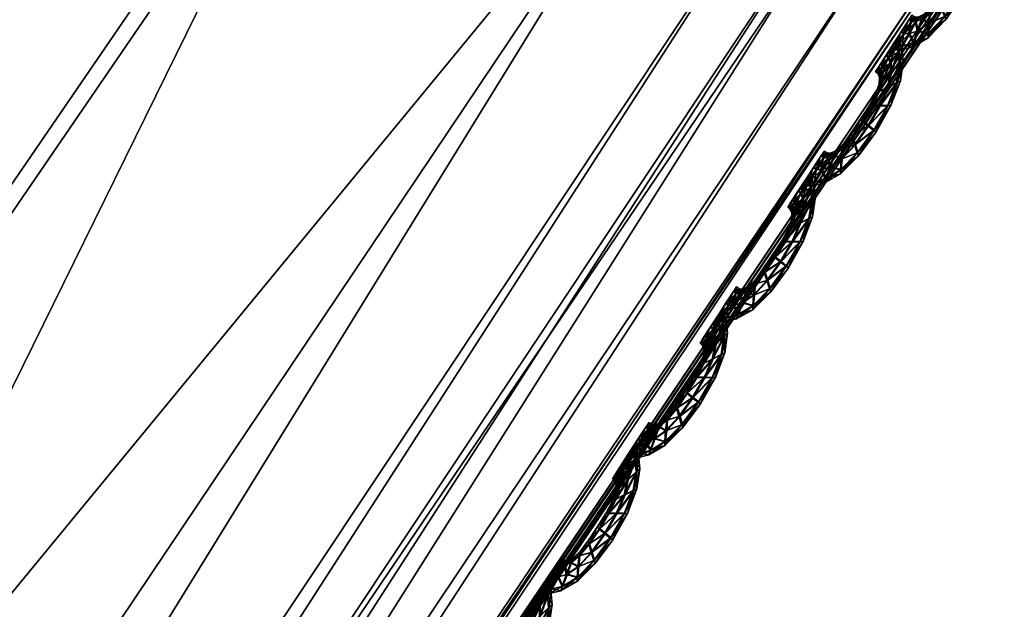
# Model space of a CAD drawing. Extents: x -7.4 to 7.4, y -11.5 to 9.8.
# Tile 151 of 256: x 4.954 to 5.306, y -7.067 to -6.856. Entities that reach past the tile are written whole.
import ezdxf

# ---------------------------------------------------------------- set-up
doc = ezdxf.new("R2010")
doc.units = 0
doc.header["$MEASUREMENT"] = 0
for name, color, linetype in [('A-FURN-3-ST', 150, 'Continuous'), ('A-FURN-3-ST-SEAM', 130, 'Continuous'), ('A-FURN-3-ST-SI', 160, 'Continuous')]:
    doc.layers.add(name, color=color, linetype=linetype)

msp = doc.modelspace()

# ---------------------------------------------------------------- meshes
at = {"layer": 'A-FURN-3-ST'}
mesh = msp.add_polyface(dxfattribs=at)
corners = [(5.9176, -5.61428, 1.00197), (5.71297, -5.58985, 0.61819), (6.26973, -4.302, 0.61819), (6.49747, -4.30695, 1.00243), (5.23441, -6.83469, 1.00167), (5.06123, -6.76473, 0.61819), (3.6157, -6.22512, 0.55836), (3.25471, -6.78813, 0.55836), (2.96582, -6.54583, 0.55836), (3.06321, -6.12669, 0.55836), (3.64265, -7.14208, 0.55836), (4.16315, -6.40352, 0.55836), (3.87811, -5.41615, 0.55836), (4.60186, -5.47272, 0.55836), (3.14438, -5.38537, 0.55836), (2.76, -7.2209, 0.55836), (2.56685, -6.70371, 0.55836), (2.0442, -6.90596, 0.55836), (5.24949, -5.53753, 0.56582), (4.67836, -6.60499, 0.56582), (4.03502, -7.5243, 0.56582), (4.33657, -7.82255, 0.61819), (2.45224, -5.39073, 0.55836), (2.49482, -6.15384, 0.55836), (1.93391, -6.24189, 0.55836), (1.83593, -5.4171, 0.55836), (1.41629, -6.33381, 0.55836), (1.3134, -5.44586, 0.55836), (0.93247, -6.40929, 0.55836), (0.85439, -5.46971, 0.55836), (1.52065, -7.09466, 0.55836), (1.00864, -7.24488, 0.55836), (0.46325, -6.45708, 0.55836), (0.42189, -5.48487, 0.55836), (0, -6.47344, 0.55836), (0, -5.49006, 0.55836), (0.5029, -7.33939, 0.55836), (0, -7.37169, 0.55836), (2.3693, -4.27613, 0.55836), (3.15503, -4.27547, 0.55836), (1.20552, -4.28305, 0.55836), (1.72433, -4.27942, 0.55836), (0.37662, -4.28791, 0.55836), (0, -4.28857, 0.55836), (0.77085, -4.28601, 0.55836), (4.06343, -4.27934, 0.55836), (4.97271, -4.28639, 0.55836), (5.74344, -4.29463, 0.56582)]
mesh.append_faces([[corners[k] for k in face] for face in [(0, 1, 2), (2, 3, 0), (4, 5, 1), (1, 0, 4), (6, 11, 10), (11, 6, 12), (12, 13, 11), (18, 1, 5), (5, 19, 18), (13, 18, 19), (19, 11, 13), (11, 19, 20), (20, 10, 11), (19, 5, 21), (13, 12, 45), (46, 47, 18), (18, 13, 46), (47, 2, 1), (1, 18, 47)]])
mesh.append_faces([[corners[k] for k in face] for face in [(10, 7, 6)]], dxfattribs={"vtx0": -1})
mesh.append_faces([[corners[k] for k in face] for face in [(8, 9, 6), (6, 9, 14), (15, 16, 8), (17, 16, 15), (22, 14, 9), (9, 23, 22), (22, 23, 24), (24, 25, 22), (24, 23, 16), (16, 17, 24), (8, 16, 23), (23, 9, 8), (25, 24, 26), (26, 27, 25), (27, 26, 28), (28, 29, 27), (28, 26, 30), (30, 31, 28), (26, 24, 17), (17, 30, 26), (29, 28, 32), (32, 33, 29), (33, 32, 34), (34, 35, 33), (34, 32, 36), (36, 37, 34), (32, 28, 31), (31, 36, 32), (38, 22, 25), (39, 14, 22), (40, 27, 29), (41, 25, 27), (42, 33, 35), (35, 43, 42), (44, 29, 33), (12, 14, 39)]], dxfattribs={"vtx0": -1, "vtx1": -1, "vtx2": -1})
mesh.append_faces([[corners[k] for k in face] for face in [(14, 12, 6), (8, 7, 15)]], dxfattribs={"vtx0": -1, "vtx2": -1})
mesh.append_faces([[corners[k] for k in face] for face in [(15, 7, 10)]], dxfattribs={"vtx1": -1})
mesh.append_faces([[corners[k] for k in face] for face in [(6, 7, 8)]], dxfattribs={"vtx1": -1, "vtx2": -1})
mesh = msp.add_polyface(dxfattribs=at)
corners = [(5.97083, -5.62063, 17.65363), (5.28395, -6.84825, 17.63972), (5.28324, -6.84755, 17.63313), (4.52296, -7.97323, 17.62762), (4.5226, -7.97237, 17.62104), (5.2851, -6.84944, 17.65097), (4.52355, -7.97463, 17.63892), (5.97253, -5.62158, 17.66485), (3.71816, -8.97519, 17.60392), (3.71811, -8.97618, 17.61054), (4.49106, -7.90624, 17.67919), (5.23338, -6.79193, 17.69148), (5.19697, -6.76263, 17.7829), (4.4518, -7.87142, 17.77119), (4.50372, -7.92329, 17.66094), (5.2483, -6.80626, 17.6733), (4.51291, -7.94509, 17.66561), (5.26429, -6.8246, 17.67782), (5.92033, -5.5873, 17.68764), (5.94249, -5.60189, 17.6919), (5.27869, -6.84166, 17.68037), (4.52031, -7.9654, 17.66835), (4.52335, -7.97405, 17.65633), (5.28478, -6.84895, 17.66835), (5.96319, -5.6154, 17.69421), (5.97202, -5.62121, 17.68216), (3.71808, -8.97778, 17.62184), (4.15524, -7.59884, 18.15958), (4.87663, -6.57496, 18.16909), (4.47112, -6.39801, 18.27238), (3.71808, -8.97778, 17.59309), (4.52355, -7.97463, 17.6102), (4.52296, -7.97323, 17.61533), (3.71811, -8.97618, 17.59822), (5.97083, -5.62063, 17.64139), (5.28395, -6.84825, 17.62743), (5.2851, -6.84944, 17.6223), (5.9698, -5.62005, 17.64709), (4.35453, -7.78527, 17.96356), (5.1018, -6.69539, 17.97409)]
mesh.append_faces([[corners[k] for k in face] for face in [(0, 1, 2), (1, 3, 4), (4, 2, 1), (5, 6, 3), (3, 1, 5), (7, 5, 1), (8, 4, 3), (9, 3, 6), (10, 11, 12), (12, 13, 10), (14, 15, 11), (11, 10, 14), (16, 17, 15), (15, 14, 16), (18, 15, 17), (19, 17, 20), (21, 20, 17), (17, 16, 21), (22, 23, 20), (20, 21, 22), (24, 20, 23), (25, 23, 5), (6, 5, 23), (23, 22, 6), (26, 6, 22), (27, 28, 29), (30, 31, 32), (33, 32, 4), (34, 35, 36), (35, 32, 31), (31, 36, 35), (2, 4, 32), (32, 35, 2), (37, 2, 35), (27, 38, 39), (39, 28, 27), (38, 13, 12), (12, 39, 38)]])
mesh = msp.add_polyface(dxfattribs=at)
corners = [(4.47717, -7.95065, 1.0014), (4.33657, -7.82255, 0.61819), (5.06123, -6.76473, 0.61819), (5.23441, -6.83469, 1.00167), (3.67795, -8.94519, 1.00106), (3.5654, -8.76259, 0.61819), (2.88106, -9.79961, 1.00064), (2.80148, -9.5702, 0.61819), (2.12339, -10.4947, 1.00026), (2.08813, -10.22714, 0.61819), (1.39971, -11.01127, 0.99996), (1.4003, -10.71541, 0.61819), (0.69531, -11.33124, 0.99977), (0.70433, -11.01782, 0.61819), (0, -11.44075, 0.99973), (0, -11.12132, 0.61819), (0.5029, -7.33939, 0.55836), (1.00864, -7.24488, 0.55836), (1.09321, -8.13246, 0.55836), (0.54683, -8.28021, 0.55836), (0, -7.37169, 0.55836), (0, -8.33072, 0.55836), (0.60116, -9.28258, 0.55836), (0, -9.35254, 0.55836), (1.19698, -9.07818, 0.55836), (1.52065, -7.09466, 0.55836), (2.0442, -6.90596, 0.55836), (2.19798, -7.58676, 0.55836), (1.64059, -7.89572, 0.55836), (1.7878, -8.74879, 0.55836), (2.39644, -8.30893, 0.55836), (2.76, -7.2209, 0.55836), (3.03409, -7.77204, 0.55836), (3.64265, -7.14208, 0.55836), (4.03502, -7.5243, 0.56582), (4.67836, -6.60499, 0.56582), (1.31767, -10.01274, 0.56582), (0.66432, -10.27312, 0.56582), (0, -10.36224, 0.56582), (2.62062, -9.02726, 0.56582), (1.95821, -9.59241, 0.56582), (3.32982, -8.33303, 0.56582)]
mesh.append_faces([[corners[k] for k in face] for face in [(0, 1, 2), (2, 3, 0), (0, 4, 5), (5, 1, 0), (4, 6, 7), (7, 5, 4), (6, 8, 9), (9, 7, 6), (8, 10, 11), (11, 9, 8), (10, 12, 13), (13, 11, 10), (12, 14, 15), (15, 13, 12), (21, 19, 22), (22, 23, 21), (19, 18, 24), (24, 22, 19), (18, 28, 29), (29, 24, 18), (28, 27, 30), (30, 29, 28), (27, 31, 32), (32, 30, 27), (33, 32, 31), (1, 34, 35), (22, 24, 36), (36, 37, 22), (23, 22, 37), (37, 38, 23), (38, 37, 13), (13, 15, 38), (37, 36, 11), (11, 13, 37), (29, 30, 39), (39, 40, 29), (24, 29, 40), (40, 36, 24), (36, 40, 9), (9, 11, 36), (40, 39, 7), (7, 9, 40), (32, 33, 34), (34, 41, 32), (30, 32, 41), (41, 39, 30), (39, 41, 5), (5, 7, 39), (41, 34, 1), (1, 5, 41)]])
mesh.append_faces([[corners[k] for k in face] for face in [(16, 17, 18), (20, 16, 19), (25, 26, 27), (17, 25, 28)]], dxfattribs={"vtx0": -1, "vtx1": -1, "vtx2": -1})
mesh.append_faces([[corners[k] for k in face] for face in [(18, 19, 16), (19, 21, 20), (27, 28, 25), (28, 18, 17), (31, 27, 26)]], dxfattribs={"vtx1": -1, "vtx2": -1})
at = {"layer": 'A-FURN-3-ST-SEAM'}
mesh = msp.add_polyface(dxfattribs=at)
corners = [(5.29808, -6.82962, 17.63675), (5.29507, -6.83799, 17.63671), (5.29226, -6.83807, 17.63797), (5.28827, -6.84536, 17.63789), (5.29626, -6.83795, 17.63332), (5.29495, -6.83131, 17.638), (5.28629, -6.84376, 17.63663), (5.29032, -6.84693, 17.63663), (5.2912, -6.84746, 17.63325), (5.29939, -6.82897, 17.63336), (5.29891, -6.82295, 17.63675), (5.28953, -6.83811, 17.63671), (5.28276, -6.8492, 17.63656), (5.28363, -6.85216, 17.63781), (5.2906, -6.84685, 17.6299), (5.29535, -6.8379, 17.62998), (5.29586, -6.826, 17.638), (5.29191, -6.833, 17.63675), (5.28565, -6.84314, 17.63325), (5.28862, -6.83807, 17.63332), (5.28463, -6.85509, 17.63652), (5.2851, -6.85616, 17.63313), (5.2849, -6.85501, 17.62979), (5.29836, -6.82954, 17.63002), (5.30014, -6.82176, 17.63336), (5.2984, -6.81846, 17.63675), (5.29088, -6.83358, 17.63336), (5.28253, -6.84804, 17.63321), (5.27936, -6.85352, 17.63648), (5.27901, -6.8574, 17.63774), (5.28399, -6.85204, 17.62853), (5.28862, -6.84524, 17.62865), (5.29262, -6.83795, 17.62868), (5.29563, -6.82241, 17.638), (5.29293, -6.82905, 17.63675), (5.29195, -6.83011, 17.6334), (5.28981, -6.83803, 17.62998), (5.28656, -6.84367, 17.6299), (5.29215, -6.83292, 17.63002), (5.27877, -6.86127, 17.6364), (5.27881, -6.86267, 17.63302), (5.27905, -6.86115, 17.62967), (5.27936, -6.85727, 17.62846), (5.29531, -6.83123, 17.62876), (5.29915, -6.82287, 17.63002), (5.29955, -6.81694, 17.63336), (5.29753, -6.81623, 17.63675), (5.29321, -6.82897, 17.63002), (5.283, -6.84911, 17.62982), (5.2796, -6.852, 17.63313), (5.27643, -6.856, 17.63644), (5.27493, -6.86028, 17.63766), (5.27964, -6.8534, 17.62975), (5.29863, -6.81455, 17.63336), (5.29491, -6.82056, 17.638), (5.29293, -6.82637, 17.63675), (5.29206, -6.82781, 17.6334), (5.29321, -6.82629, 17.63002), (5.29622, -6.82592, 17.62876), (5.2735, -6.86448, 17.63637), (5.27307, -6.86605, 17.63298), (5.27378, -6.8644, 17.62963), (5.27528, -6.86015, 17.62842), (5.27671, -6.85591, 17.62971), (5.29863, -6.81838, 17.63002), (5.2978, -6.81615, 17.63002), (5.29772, -6.8136, 17.63336), (5.29662, -6.81529, 17.63675), (5.29598, -6.82234, 17.62876), (5.27715, -6.85439, 17.6331), (5.27426, -6.85694, 17.63644), (5.27184, -6.86127, 17.63762), (5.29689, -6.8152, 17.63002), (5.294, -6.8197, 17.638), (5.29234, -6.82489, 17.63675), (5.29151, -6.8265, 17.6334), (5.29262, -6.8248, 17.63002), (5.26959, -6.86551, 17.63633), (5.26883, -6.86708, 17.63294), (5.26986, -6.86543, 17.6296), (5.27224, -6.86115, 17.62838), (5.27453, -6.85686, 17.62971), (5.27525, -6.85529, 17.6331), (5.29523, -6.82048, 17.62876), (5.29436, -6.81957, 17.62876), (5.27279, -6.85686, 17.6364), (5.27006, -6.86115, 17.63762), (5.29147, -6.82406, 17.63675), (5.29064, -6.82567, 17.6334), (5.29171, -6.82398, 17.63002), (5.27394, -6.85521, 17.63306), (5.26745, -6.86543, 17.63629), (5.26658, -6.86699, 17.63291), (5.26773, -6.86531, 17.62956), (5.27046, -6.86102, 17.62838), (5.27307, -6.85678, 17.62967), (5.27295, -6.85455, 17.63306), (5.2718, -6.8562, 17.6364), (5.26904, -6.86052, 17.63762), (5.27208, -6.85612, 17.62967), (5.26634, -6.86477, 17.63629), (5.26543, -6.86634, 17.63291), (5.26662, -6.86469, 17.62956), (5.26939, -6.8604, 17.62838)]
mesh.append_faces([[corners[k] for k in face] for face in [(2, 1, 0), (1, 2, 3), (0, 1, 4), (0, 5, 2), (6, 3, 2), (3, 7, 1), (8, 4, 1), (4, 9, 0), (5, 0, 10), (11, 2, 5), (3, 6, 12), (2, 11, 6), (7, 3, 13), (1, 7, 8), (4, 8, 14), (9, 4, 15), (10, 0, 9), (10, 16, 5), (5, 17, 11), (12, 6, 18), (12, 13, 3), (6, 11, 19), (13, 20, 7), (21, 8, 7), (22, 14, 8), (14, 15, 4), (15, 23, 9), (9, 24, 10), (16, 10, 25), (17, 5, 16), (11, 17, 26), (19, 18, 6), (18, 27, 12), (13, 12, 28), (26, 19, 11), (20, 13, 29), (7, 20, 21), (8, 21, 22), (14, 22, 30), (15, 14, 31), (23, 15, 32), (24, 9, 23), (25, 10, 24), (25, 33, 16), (16, 34, 17), (35, 26, 17), (18, 19, 36), (27, 18, 37), (28, 12, 27), (28, 29, 13), (19, 26, 38), (29, 39, 20), (40, 21, 20), (41, 22, 21), (42, 30, 22), (30, 31, 14), (31, 32, 15), (32, 43, 23), (23, 44, 24), (24, 45, 25), (33, 25, 46), (34, 16, 33), (17, 34, 35), (26, 35, 47), (38, 36, 19), (36, 37, 18), (37, 48, 27), (27, 49, 28), (29, 28, 50), (47, 38, 26), (39, 29, 51), (20, 39, 40), (21, 40, 41), (22, 41, 42), (30, 42, 52), (31, 30, 48), (32, 31, 37), (43, 32, 36), (44, 23, 43), (45, 24, 44), (25, 45, 53), (53, 46, 25), (46, 54, 33), (33, 55, 34), (56, 35, 34), (57, 47, 35), (36, 38, 43), (37, 36, 32), (48, 37, 31), (49, 27, 48), (50, 28, 49), (50, 51, 29), (38, 47, 58), (51, 59, 39), (60, 40, 39), (61, 41, 40), (62, 42, 41), (63, 52, 42), (52, 48, 30), (43, 58, 44), (44, 64, 45), (65, 53, 45), (46, 53, 66), (54, 46, 67), (55, 33, 54), (34, 55, 56), (35, 56, 57), (47, 57, 68), (58, 43, 38), (48, 52, 49), (49, 69, 50), (51, 50, 70), (68, 58, 47), (59, 51, 71), (39, 59, 60), (40, 60, 61), (41, 61, 62), (42, 62, 63), (52, 63, 69), (64, 44, 58), (45, 64, 65), (53, 65, 72), (72, 66, 53), (66, 67, 46), (67, 73, 54), (54, 74, 55), (56, 55, 74), (57, 56, 75), (68, 57, 76), (69, 49, 52), (70, 50, 69), (70, 71, 51), (58, 68, 64), (71, 77, 59), (78, 60, 59), (79, 61, 60), (80, 62, 61), (81, 63, 62), (82, 69, 63), (83, 65, 64), (84, 72, 65), (74, 54, 73), (74, 75, 56), (75, 76, 57), (76, 83, 68), (69, 82, 70), (71, 70, 85), (64, 68, 83), (77, 71, 86), (59, 77, 78), (60, 78, 79), (61, 79, 80), (62, 80, 81), (63, 81, 82), (65, 83, 84), (73, 87, 74), (75, 74, 87), (76, 75, 88), (83, 76, 89), (70, 82, 90), (90, 85, 70), (85, 86, 71), (86, 91, 77), (78, 77, 91), (79, 78, 92), (80, 79, 93), (81, 80, 94), (82, 81, 95), (89, 84, 83), (87, 88, 75), (88, 89, 76), (95, 90, 82), (85, 90, 96), (86, 85, 97), (91, 86, 98), (91, 92, 78), (92, 93, 79), (93, 94, 80), (94, 95, 81), (90, 95, 99), (99, 96, 90), (96, 97, 85), (97, 98, 86), (98, 100, 91), (92, 91, 100), (93, 92, 101), (94, 93, 102), (95, 94, 103), (103, 99, 95), (100, 101, 92), (101, 102, 93), (102, 103, 94)]])
mesh = msp.add_polyface(dxfattribs=at)
corners = [(5.26757, -6.87874, 17.63625), (5.26432, -6.88693, 17.63621), (5.26147, -6.88698, 17.63747), (5.25728, -6.89414, 17.63739), (5.26551, -6.88689, 17.63283), (5.26432, -6.88034, 17.63751), (5.2553, -6.89254, 17.63614), (5.25933, -6.89571, 17.63614), (5.26025, -6.89625, 17.63275), (5.26891, -6.87808, 17.63287), (5.26856, -6.87214, 17.63625), (5.25871, -6.88698, 17.63621), (5.25166, -6.89789, 17.63606), (5.25249, -6.90082, 17.63732), (5.25961, -6.89563, 17.62941), (5.2646, -6.88685, 17.62948), (5.26539, -6.87511, 17.63751), (5.2612, -6.88195, 17.63625), (5.25471, -6.89192, 17.63279), (5.25779, -6.88693, 17.63283), (5.25348, -6.90374, 17.63603), (5.25396, -6.90482, 17.63264), (5.25376, -6.90367, 17.62929), (5.26785, -6.87865, 17.62952), (5.26986, -6.87099, 17.63287), (5.26816, -6.86769, 17.63625), (5.26013, -6.88248, 17.63287), (5.25146, -6.89674, 17.63272), (5.24814, -6.90214, 17.63603), (5.24774, -6.90597, 17.63724), (5.25289, -6.9007, 17.62808), (5.25768, -6.89402, 17.62815), (5.26183, -6.88685, 17.62823), (5.26523, -6.87157, 17.63751), (5.26234, -6.87803, 17.63625), (5.26128, -6.87911, 17.63291), (5.25898, -6.88689, 17.62948), (5.25558, -6.89246, 17.62941), (5.26147, -6.88187, 17.62952), (5.24746, -6.9098, 17.63595), (5.24751, -6.9112, 17.63256), (5.24774, -6.90972, 17.62922), (5.24814, -6.90585, 17.62796), (5.26468, -6.88022, 17.62827), (5.26883, -6.87206, 17.62952), (5.26939, -6.86621, 17.63287), (5.26737, -6.86551, 17.63625), (5.26259, -6.87795, 17.62952), (5.25194, -6.89777, 17.62933), (5.24842, -6.90061, 17.63268), (5.24517, -6.90457, 17.63595), (5.24363, -6.90881, 17.63717), (5.24842, -6.90201, 17.62929), (5.26856, -6.8639, 17.63287), (5.26456, -6.86976, 17.63751), (5.26238, -6.8754, 17.63625), (5.26143, -6.8768, 17.63291), (5.26266, -6.87531, 17.62952), (5.26575, -6.87499, 17.62827), (5.24216, -6.91302, 17.63587), (5.24173, -6.91454, 17.63249), (5.24244, -6.91289, 17.62914), (5.24398, -6.90869, 17.62792), (5.24545, -6.90449, 17.62925), (5.26844, -6.86761, 17.62952), (5.26761, -6.86543, 17.62952), (5.26761, -6.86296, 17.63287), (5.26646, -6.86456, 17.63625), (5.26559, -6.87148, 17.62827), (5.24588, -6.90296, 17.6326), (5.24295, -6.90548, 17.63595), (5.24054, -6.9098, 17.63717), (5.26674, -6.86452, 17.62952), (5.26365, -6.86885, 17.63751), (5.26183, -6.87396, 17.63625), (5.26092, -6.87548, 17.63291), (5.26207, -6.87387, 17.62952), (5.23824, -6.91405, 17.63583), (5.23749, -6.91557, 17.63245), (5.23852, -6.91392, 17.6291), (5.24094, -6.90964, 17.62789), (5.24323, -6.90539, 17.62922), (5.24398, -6.90387, 17.6326), (5.26492, -6.86963, 17.62827), (5.26401, -6.86876, 17.62827), (5.24149, -6.90539, 17.63595), (5.23876, -6.90968, 17.63713), (5.26096, -6.87313, 17.63625), (5.26005, -6.87466, 17.63291), (5.2612, -6.87305, 17.62952), (5.24268, -6.90374, 17.6326), (5.23611, -6.91392, 17.63583), (5.2352, -6.91549, 17.63241), (5.23639, -6.91384, 17.6291), (5.23912, -6.90956, 17.62789), (5.24177, -6.90527, 17.62922), (5.24169, -6.90309, 17.6326), (5.2405, -6.90473, 17.63595), (5.23769, -6.90902, 17.63713), (5.24078, -6.90465, 17.62922), (5.235, -6.91326, 17.63583), (5.23409, -6.91483, 17.63241), (5.23528, -6.91318, 17.6291), (5.23809, -6.9089, 17.62789)]
mesh.append_faces([[corners[k] for k in face] for face in [(2, 1, 0), (1, 2, 3), (0, 1, 4), (0, 5, 2), (6, 3, 2), (3, 7, 1), (8, 4, 1), (4, 9, 0), (5, 0, 10), (11, 2, 5), (3, 6, 12), (2, 11, 6), (7, 3, 13), (1, 7, 8), (4, 8, 14), (9, 4, 15), (10, 0, 9), (10, 16, 5), (5, 17, 11), (12, 6, 18), (12, 13, 3), (6, 11, 19), (13, 20, 7), (21, 8, 7), (22, 14, 8), (14, 15, 4), (15, 23, 9), (9, 24, 10), (16, 10, 25), (17, 5, 16), (11, 17, 26), (19, 18, 6), (18, 27, 12), (13, 12, 28), (26, 19, 11), (20, 13, 29), (7, 20, 21), (8, 21, 22), (14, 22, 30), (15, 14, 31), (23, 15, 32), (24, 9, 23), (25, 10, 24), (25, 33, 16), (16, 34, 17), (35, 26, 17), (18, 19, 36), (27, 18, 37), (28, 12, 27), (28, 29, 13), (19, 26, 38), (29, 39, 20), (40, 21, 20), (41, 22, 21), (42, 30, 22), (30, 31, 14), (31, 32, 15), (32, 43, 23), (23, 44, 24), (24, 45, 25), (33, 25, 46), (34, 16, 33), (17, 34, 35), (26, 35, 47), (38, 36, 19), (36, 37, 18), (37, 48, 27), (27, 49, 28), (29, 28, 50), (47, 38, 26), (39, 29, 51), (20, 39, 40), (21, 40, 41), (22, 41, 42), (30, 42, 52), (31, 30, 48), (32, 31, 37), (43, 32, 36), (44, 23, 43), (45, 24, 44), (25, 45, 53), (53, 46, 25), (46, 54, 33), (33, 55, 34), (56, 35, 34), (57, 47, 35), (36, 38, 43), (37, 36, 32), (48, 37, 31), (49, 27, 48), (50, 28, 49), (50, 51, 29), (38, 47, 58), (51, 59, 39), (60, 40, 39), (61, 41, 40), (62, 42, 41), (63, 52, 42), (52, 48, 30), (43, 58, 44), (44, 64, 45), (65, 53, 45), (46, 53, 66), (54, 46, 67), (55, 33, 54), (34, 55, 56), (35, 56, 57), (47, 57, 68), (58, 43, 38), (48, 52, 49), (49, 69, 50), (51, 50, 70), (68, 58, 47), (59, 51, 71), (39, 59, 60), (40, 60, 61), (41, 61, 62), (42, 62, 63), (52, 63, 69), (64, 44, 58), (45, 64, 65), (53, 65, 72), (72, 66, 53), (66, 67, 46), (67, 73, 54), (54, 74, 55), (56, 55, 74), (57, 56, 75), (68, 57, 76), (69, 49, 52), (70, 50, 69), (70, 71, 51), (58, 68, 64), (71, 77, 59), (78, 60, 59), (79, 61, 60), (80, 62, 61), (81, 63, 62), (82, 69, 63), (83, 65, 64), (84, 72, 65), (74, 54, 73), (74, 75, 56), (75, 76, 57), (76, 83, 68), (69, 82, 70), (71, 70, 85), (64, 68, 83), (77, 71, 86), (59, 77, 78), (60, 78, 79), (61, 79, 80), (62, 80, 81), (63, 81, 82), (65, 83, 84), (73, 87, 74), (75, 74, 87), (76, 75, 88), (83, 76, 89), (70, 82, 90), (90, 85, 70), (85, 86, 71), (86, 91, 77), (78, 77, 91), (79, 78, 92), (80, 79, 93), (81, 80, 94), (82, 81, 95), (89, 84, 83), (87, 88, 75), (88, 89, 76), (95, 90, 82), (85, 90, 96), (86, 85, 97), (91, 86, 98), (91, 92, 78), (92, 93, 79), (93, 94, 80), (94, 95, 81), (90, 95, 99), (99, 96, 90), (96, 97, 85), (97, 98, 86), (98, 100, 91), (92, 91, 100), (93, 92, 101), (94, 93, 102), (95, 94, 103), (103, 99, 95), (100, 101, 92), (101, 102, 93), (102, 103, 94)]])
mesh = msp.add_polyface(dxfattribs=at)
corners = [(5.23619, -6.92723, 17.63576), (5.23294, -6.93547, 17.63572), (5.23009, -6.93547, 17.63698), (5.2259, -6.94264, 17.6369), (5.23413, -6.93543, 17.63237), (5.23298, -6.92884, 17.63702), (5.22396, -6.94103, 17.63565), (5.22799, -6.94424, 17.63565), (5.22887, -6.94478, 17.6323), (5.23753, -6.92661, 17.63241), (5.23722, -6.92063, 17.63576), (5.22732, -6.93547, 17.63572), (5.22028, -6.94639, 17.63561), (5.22115, -6.94935, 17.63682), (5.22823, -6.94416, 17.62891), (5.23322, -6.93539, 17.62899), (5.23405, -6.9236, 17.63705), (5.22982, -6.93044, 17.63576), (5.22332, -6.94041, 17.6323), (5.22641, -6.93543, 17.63237), (5.2221, -6.95228, 17.63557), (5.22257, -6.95335, 17.63218), (5.22237, -6.9522, 17.62884), (5.23646, -6.92715, 17.62903), (5.23852, -6.91948, 17.63241), (5.23682, -6.91618, 17.63576), (5.22879, -6.93098, 17.63241), (5.22008, -6.94523, 17.63222), (5.2168, -6.95063, 17.63553), (5.2164, -6.9545, 17.63675), (5.2215, -6.94923, 17.62758), (5.22629, -6.94252, 17.62766), (5.23045, -6.93539, 17.62773), (5.23389, -6.92006, 17.63705), (5.23096, -6.92653, 17.6358), (5.22994, -6.9276, 17.63241), (5.2276, -6.93539, 17.62899), (5.22424, -6.94095, 17.62891), (5.23009, -6.93036, 17.62903), (5.21613, -6.95833, 17.63545), (5.21613, -6.95974, 17.63207), (5.2164, -6.95825, 17.62872), (5.21676, -6.95438, 17.62751), (5.23334, -6.92875, 17.62777), (5.23745, -6.92055, 17.62903), (5.23801, -6.91471, 17.63237), (5.23603, -6.91401, 17.63576), (5.23124, -6.92645, 17.62907), (5.22055, -6.9463, 17.62887), (5.21703, -6.94914, 17.63218), (5.21383, -6.95306, 17.63549), (5.21225, -6.95731, 17.63671), (5.21708, -6.95054, 17.6288), (5.23718, -6.9124, 17.63237), (5.23318, -6.91825, 17.63702), (5.23104, -6.92389, 17.6358), (5.23009, -6.92529, 17.63241), (5.23132, -6.92385, 17.62907), (5.23441, -6.92348, 17.62777), (5.21078, -6.96151, 17.63538), (5.21038, -6.96303, 17.63199), (5.21106, -6.96143, 17.62865), (5.21264, -6.95718, 17.62743), (5.21411, -6.95298, 17.62876), (5.23706, -6.91615, 17.62903), (5.23627, -6.91392, 17.62903), (5.23627, -6.91141, 17.63237), (5.23512, -6.91306, 17.63576), (5.23425, -6.91998, 17.62777), (5.21454, -6.95145, 17.63215), (5.21161, -6.95401, 17.63545), (5.2092, -6.95829, 17.63667), (5.23536, -6.91302, 17.62903), (5.23231, -6.91734, 17.63705), (5.23045, -6.92245, 17.6358), (5.22958, -6.92397, 17.63241), (5.23072, -6.92237, 17.62907), (5.20686, -6.96254, 17.63534), (5.20611, -6.9641, 17.63196), (5.20714, -6.96246, 17.62861), (5.20955, -6.95817, 17.62743), (5.21185, -6.95388, 17.62872), (5.2126, -6.95236, 17.63211), (5.23354, -6.91812, 17.62777), (5.23267, -6.91726, 17.62777), (5.21015, -6.95388, 17.63545), (5.20738, -6.95817, 17.63667), (5.22958, -6.92158, 17.6358), (5.22871, -6.92315, 17.63241), (5.22985, -6.92154, 17.62907), (5.2113, -6.95224, 17.63211), (5.20473, -6.96241, 17.63534), (5.20385, -6.96398, 17.63196), (5.20501, -6.96233, 17.62861), (5.20777, -6.95804, 17.62739), (5.21043, -6.95376, 17.62872), (5.21035, -6.95158, 17.63211), (5.20916, -6.95323, 17.63545), (5.20635, -6.95751, 17.63667), (5.20944, -6.95314, 17.62872), (5.20366, -6.96176, 17.63534), (5.20275, -6.96332, 17.63196), (5.20393, -6.96167, 17.62861), (5.20675, -6.95739, 17.62739)]
mesh.append_faces([[corners[k] for k in face] for face in [(2, 1, 0), (1, 2, 3), (0, 1, 4), (0, 5, 2), (6, 3, 2), (3, 7, 1), (8, 4, 1), (4, 9, 0), (5, 0, 10), (11, 2, 5), (3, 6, 12), (2, 11, 6), (7, 3, 13), (1, 7, 8), (4, 8, 14), (9, 4, 15), (10, 0, 9), (10, 16, 5), (5, 17, 11), (12, 6, 18), (12, 13, 3), (6, 11, 19), (13, 20, 7), (21, 8, 7), (22, 14, 8), (14, 15, 4), (15, 23, 9), (9, 24, 10), (16, 10, 25), (17, 5, 16), (11, 17, 26), (19, 18, 6), (18, 27, 12), (13, 12, 28), (26, 19, 11), (20, 13, 29), (7, 20, 21), (8, 21, 22), (14, 22, 30), (15, 14, 31), (23, 15, 32), (24, 9, 23), (25, 10, 24), (25, 33, 16), (16, 34, 17), (35, 26, 17), (18, 19, 36), (27, 18, 37), (28, 12, 27), (28, 29, 13), (19, 26, 38), (29, 39, 20), (40, 21, 20), (41, 22, 21), (42, 30, 22), (30, 31, 14), (31, 32, 15), (32, 43, 23), (23, 44, 24), (24, 45, 25), (33, 25, 46), (34, 16, 33), (17, 34, 35), (26, 35, 47), (38, 36, 19), (36, 37, 18), (37, 48, 27), (27, 49, 28), (29, 28, 50), (47, 38, 26), (39, 29, 51), (20, 39, 40), (21, 40, 41), (22, 41, 42), (30, 42, 52), (31, 30, 48), (32, 31, 37), (43, 32, 36), (44, 23, 43), (45, 24, 44), (25, 45, 53), (53, 46, 25), (46, 54, 33), (33, 55, 34), (56, 35, 34), (57, 47, 35), (36, 38, 43), (37, 36, 32), (48, 37, 31), (49, 27, 48), (50, 28, 49), (50, 51, 29), (38, 47, 58), (51, 59, 39), (60, 40, 39), (61, 41, 40), (62, 42, 41), (63, 52, 42), (52, 48, 30), (43, 58, 44), (44, 64, 45), (65, 53, 45), (46, 53, 66), (54, 46, 67), (55, 33, 54), (34, 55, 56), (35, 56, 57), (47, 57, 68), (58, 43, 38), (48, 52, 49), (49, 69, 50), (51, 50, 70), (68, 58, 47), (59, 51, 71), (39, 59, 60), (40, 60, 61), (41, 61, 62), (42, 62, 63), (52, 63, 69), (64, 44, 58), (45, 64, 65), (53, 65, 72), (72, 66, 53), (66, 67, 46), (67, 73, 54), (54, 74, 55), (56, 55, 74), (57, 56, 75), (68, 57, 76), (69, 49, 52), (70, 50, 69), (70, 71, 51), (58, 68, 64), (71, 77, 59), (78, 60, 59), (79, 61, 60), (80, 62, 61), (81, 63, 62), (82, 69, 63), (83, 65, 64), (84, 72, 65), (74, 54, 73), (74, 75, 56), (75, 76, 57), (76, 83, 68), (69, 82, 70), (71, 70, 85), (64, 68, 83), (77, 71, 86), (59, 77, 78), (60, 78, 79), (61, 79, 80), (62, 80, 81), (63, 81, 82), (65, 83, 84), (73, 87, 74), (75, 74, 87), (76, 75, 88), (83, 76, 89), (70, 82, 90), (90, 85, 70), (85, 86, 71), (86, 91, 77), (78, 77, 91), (79, 78, 92), (80, 79, 93), (81, 80, 94), (82, 81, 95), (89, 84, 83), (87, 88, 75), (88, 89, 76), (95, 90, 82), (85, 90, 96), (86, 85, 97), (91, 86, 98), (91, 92, 78), (92, 93, 79), (93, 94, 80), (94, 95, 81), (90, 95, 99), (99, 96, 90), (96, 97, 85), (97, 98, 86), (98, 100, 91), (92, 91, 100), (93, 92, 101), (94, 93, 102), (95, 94, 103), (103, 99, 95), (100, 101, 92), (101, 102, 93), (102, 103, 94)]])
mesh = msp.add_polyface(dxfattribs=at)
corners = [(5.20485, -6.97576, 17.6353), (5.2016, -6.984, 17.63523), (5.19875, -6.984, 17.63652), (5.19456, -6.99117, 17.63644), (5.20279, -6.98396, 17.63188), (5.2016, -6.97737, 17.63656), (5.19258, -6.98956, 17.63519), (5.19661, -6.99274, 17.63515), (5.19748, -6.99331, 17.6318), (5.20615, -6.97511, 17.63192), (5.20583, -6.96913, 17.6353), (5.19598, -6.98396, 17.63523), (5.18893, -6.99488, 17.63511), (5.18977, -6.99785, 17.63637), (5.19689, -6.99266, 17.62842), (5.20184, -6.98392, 17.62853), (5.20267, -6.9721, 17.63656), (5.19848, -6.97894, 17.6353), (5.19198, -6.9889, 17.6318), (5.19507, -6.98392, 17.63188), (5.19072, -7.00081, 17.63507), (5.19119, -7.00185, 17.63169), (5.19099, -7.00069, 17.62834), (5.20508, -6.97568, 17.62857), (5.20714, -6.96802, 17.63192), (5.20544, -6.96468, 17.63526), (5.1974, -6.97951, 17.63192), (5.18874, -6.99373, 17.63177), (5.18541, -6.99913, 17.63504), (5.18502, -7.003, 17.63625), (5.19016, -6.99772, 17.62709), (5.19491, -6.99105, 17.62716), (5.19911, -6.98388, 17.62724), (5.20251, -6.96855, 17.63656), (5.19962, -6.97502, 17.6353), (5.19859, -6.97609, 17.63196), (5.19626, -6.98388, 17.6285), (5.19286, -6.98944, 17.62846), (5.19875, -6.97885, 17.62857), (5.18474, -7.00683, 17.63496), (5.18474, -7.00823, 17.63158), (5.18502, -7.00675, 17.62823), (5.18541, -7.00287, 17.62701), (5.20196, -6.97725, 17.62728), (5.20611, -6.96909, 17.62857), (5.20667, -6.9632, 17.63192), (5.20465, -6.96249, 17.63526), (5.19986, -6.97494, 17.62857), (5.18921, -6.9948, 17.62838), (5.18569, -6.99764, 17.63169), (5.18245, -7.0016, 17.635), (5.1809, -7.0058, 17.63621), (5.18569, -6.99904, 17.6283), (5.20583, -6.96089, 17.63192), (5.20184, -6.96674, 17.63656), (5.19966, -6.97239, 17.6353), (5.19871, -6.97383, 17.63196), (5.19994, -6.97234, 17.62857), (5.20302, -6.97201, 17.62732), (5.17944, -7.01, 17.63492), (5.179, -7.01157, 17.63154), (5.17971, -7.00991, 17.62819), (5.18126, -7.00567, 17.62698), (5.18272, -7.00147, 17.62827), (5.20572, -6.96464, 17.62853), (5.20493, -6.96241, 17.62853), (5.20493, -6.9599, 17.63192), (5.20378, -6.96155, 17.63526), (5.20287, -6.96847, 17.62732), (5.18316, -6.99995, 17.63165), (5.18023, -7.0025, 17.635), (5.17781, -7.00679, 17.63618), (5.20401, -6.96147, 17.62853), (5.20097, -6.96583, 17.63656), (5.19911, -6.97094, 17.6353), (5.1982, -6.97247, 17.63196), (5.19938, -6.97086, 17.62857), (5.17552, -7.01103, 17.63488), (5.17477, -7.0126, 17.6315), (5.1758, -7.01095, 17.62815), (5.17821, -7.00666, 17.62693), (5.18051, -7.00238, 17.62827), (5.18126, -7.00085, 17.63165), (5.20219, -6.96662, 17.62732), (5.20132, -6.96575, 17.62732), (5.17881, -7.00238, 17.63496), (5.17604, -7.00666, 17.63618), (5.19824, -6.97008, 17.6353), (5.19733, -6.97164, 17.63196), (5.19851, -6.96999, 17.62857), (5.17995, -7.00073, 17.63161), (5.17339, -7.01091, 17.63485), (5.17251, -7.01243, 17.63146), (5.17366, -7.01082, 17.62811), (5.17643, -7.0065, 17.62693), (5.17909, -7.00225, 17.62823), (5.17896, -7.00007, 17.63161), (5.17781, -7.00172, 17.63496), (5.17501, -7.006, 17.63618), (5.17809, -7.00164, 17.62823), (5.17228, -7.01025, 17.63485), (5.17141, -7.01181, 17.63146), (5.17255, -7.01017, 17.62811), (5.17536, -7.00588, 17.62693)]
mesh.append_faces([[corners[k] for k in face] for face in [(2, 1, 0), (1, 2, 3), (0, 1, 4), (0, 5, 2), (6, 3, 2), (3, 7, 1), (8, 4, 1), (4, 9, 0), (5, 0, 10), (11, 2, 5), (3, 6, 12), (2, 11, 6), (7, 3, 13), (1, 7, 8), (4, 8, 14), (9, 4, 15), (10, 0, 9), (10, 16, 5), (5, 17, 11), (12, 6, 18), (12, 13, 3), (6, 11, 19), (13, 20, 7), (21, 8, 7), (22, 14, 8), (14, 15, 4), (15, 23, 9), (9, 24, 10), (16, 10, 25), (17, 5, 16), (11, 17, 26), (19, 18, 6), (18, 27, 12), (13, 12, 28), (26, 19, 11), (20, 13, 29), (7, 20, 21), (8, 21, 22), (14, 22, 30), (15, 14, 31), (23, 15, 32), (24, 9, 23), (25, 10, 24), (25, 33, 16), (16, 34, 17), (35, 26, 17), (18, 19, 36), (27, 18, 37), (28, 12, 27), (28, 29, 13), (19, 26, 38), (29, 39, 20), (40, 21, 20), (41, 22, 21), (42, 30, 22), (30, 31, 14), (31, 32, 15), (32, 43, 23), (23, 44, 24), (24, 45, 25), (33, 25, 46), (34, 16, 33), (17, 34, 35), (26, 35, 47), (38, 36, 19), (36, 37, 18), (37, 48, 27), (27, 49, 28), (29, 28, 50), (47, 38, 26), (39, 29, 51), (20, 39, 40), (21, 40, 41), (22, 41, 42), (30, 42, 52), (31, 30, 48), (32, 31, 37), (43, 32, 36), (44, 23, 43), (45, 24, 44), (25, 45, 53), (53, 46, 25), (46, 54, 33), (33, 55, 34), (56, 35, 34), (57, 47, 35), (36, 38, 43), (37, 36, 32), (48, 37, 31), (49, 27, 48), (50, 28, 49), (50, 51, 29), (38, 47, 58), (51, 59, 39), (60, 40, 39), (61, 41, 40), (62, 42, 41), (63, 52, 42), (52, 48, 30), (43, 58, 44), (44, 64, 45), (65, 53, 45), (46, 53, 66), (54, 46, 67), (55, 33, 54), (34, 55, 56), (35, 56, 57), (47, 57, 68), (58, 43, 38), (48, 52, 49), (49, 69, 50), (51, 50, 70), (68, 58, 47), (59, 51, 71), (39, 59, 60), (40, 60, 61), (41, 61, 62), (42, 62, 63), (52, 63, 69), (64, 44, 58), (45, 64, 65), (53, 65, 72), (72, 66, 53), (66, 67, 46), (67, 73, 54), (54, 74, 55), (56, 55, 74), (57, 56, 75), (68, 57, 76), (69, 49, 52), (70, 50, 69), (70, 71, 51), (58, 68, 64), (71, 77, 59), (78, 60, 59), (79, 61, 60), (80, 62, 61), (81, 63, 62), (82, 69, 63), (83, 65, 64), (84, 72, 65), (74, 54, 73), (74, 75, 56), (75, 76, 57), (76, 83, 68), (69, 82, 70), (71, 70, 85), (64, 68, 83), (77, 71, 86), (59, 77, 78), (60, 78, 79), (61, 79, 80), (62, 80, 81), (63, 81, 82), (65, 83, 84), (73, 87, 74), (75, 74, 87), (76, 75, 88), (83, 76, 89), (70, 82, 90), (90, 85, 70), (85, 86, 71), (86, 91, 77), (78, 77, 91), (79, 78, 92), (80, 79, 93), (81, 80, 94), (82, 81, 95), (89, 84, 83), (87, 88, 75), (88, 89, 76), (95, 90, 82), (85, 90, 96), (86, 85, 97), (91, 86, 98), (91, 92, 78), (92, 93, 79), (93, 94, 80), (94, 95, 81), (90, 95, 99), (99, 96, 90), (96, 97, 85), (97, 98, 86), (98, 100, 91), (92, 91, 100), (93, 92, 101), (94, 93, 102), (95, 94, 103), (103, 99, 95), (100, 101, 92), (101, 102, 93), (102, 103, 94)]])
mesh = msp.add_polyface(dxfattribs=at)
corners = [(5.17346, -7.02426, 17.63481), (5.17022, -7.0325, 17.63477), (5.16737, -7.0325, 17.63603), (5.16317, -7.03966, 17.63595), (5.17141, -7.03246, 17.63138), (5.17022, -7.02586, 17.63606), (5.16124, -7.03806, 17.63469), (5.16523, -7.04127, 17.63469), (5.1661, -7.04185, 17.63131), (5.17477, -7.02364, 17.63142), (5.17449, -7.01766, 17.63481), (5.1646, -7.0325, 17.63477), (5.15755, -7.04342, 17.63462), (5.15839, -7.04638, 17.63587), (5.16551, -7.04119, 17.62796), (5.17049, -7.03242, 17.62804), (5.17133, -7.02063, 17.63606), (5.16709, -7.02743, 17.63481), (5.1606, -7.0374, 17.63135), (5.16369, -7.03246, 17.63138), (5.15934, -7.04931, 17.63458), (5.15981, -7.05038, 17.63123), (5.15961, -7.04922, 17.62785), (5.17374, -7.02417, 17.62808), (5.17576, -7.01651, 17.63146), (5.1741, -7.01317, 17.63481), (5.16606, -7.02801, 17.63142), (5.15736, -7.04226, 17.63127), (5.15407, -7.04762, 17.63458), (5.15368, -7.05153, 17.6358), (5.15878, -7.04626, 17.62663), (5.16357, -7.03958, 17.62671), (5.16772, -7.03242, 17.62678), (5.17117, -7.01705, 17.63606), (5.16824, -7.02356, 17.63481), (5.16721, -7.02459, 17.63146), (5.16488, -7.03242, 17.62804), (5.16151, -7.03798, 17.62796), (5.16737, -7.02735, 17.62808), (5.15336, -7.05536, 17.6345), (5.15336, -7.05676, 17.63112), (5.15364, -7.05528, 17.62777), (5.15403, -7.05141, 17.62655), (5.17061, -7.02578, 17.62682), (5.17473, -7.01758, 17.62808), (5.17532, -7.01173, 17.63142), (5.17331, -7.01099, 17.63481), (5.16851, -7.02347, 17.62808), (5.15783, -7.04329, 17.62789), (5.15435, -7.04613, 17.63123), (5.1511, -7.05009, 17.63454), (5.14952, -7.05433, 17.63572), (5.15435, -7.04753, 17.62785), (5.17449, -7.00938, 17.63142), (5.17049, -7.0152, 17.63606), (5.16832, -7.02088, 17.63481), (5.16737, -7.02232, 17.63146), (5.16859, -7.02084, 17.62811), (5.17168, -7.02051, 17.62682), (5.14806, -7.05853, 17.63443), (5.14762, -7.06006, 17.63104), (5.14833, -7.05841, 17.6277), (5.14992, -7.05421, 17.62648), (5.15138, -7.04997, 17.62781), (5.17434, -7.01313, 17.62808), (5.17358, -7.01091, 17.62808), (5.17358, -7.0084, 17.63142), (5.1724, -7.01004, 17.63481), (5.17152, -7.01696, 17.62682), (5.15182, -7.04844, 17.6312), (5.14889, -7.051, 17.6345), (5.14648, -7.05528, 17.63572), (5.17267, -7.00996, 17.62808), (5.16959, -7.01433, 17.63606), (5.16776, -7.01944, 17.63481), (5.16686, -7.02096, 17.63146), (5.16804, -7.01936, 17.62811), (5.14414, -7.05952, 17.63439), (5.14339, -7.06109, 17.631), (5.14442, -7.05944, 17.62766), (5.14683, -7.05516, 17.62644), (5.14917, -7.05091, 17.62777), (5.14992, -7.04935, 17.63116), (5.17085, -7.01511, 17.62682), (5.16994, -7.0142, 17.62682), (5.14742, -7.05087, 17.6345), (5.1447, -7.05516, 17.63568), (5.16689, -7.01857, 17.63485), (5.16598, -7.02014, 17.63146), (5.16717, -7.01849, 17.62811), (5.14861, -7.04922, 17.63116), (5.14204, -7.0594, 17.63439), (5.14113, -7.06096, 17.631), (5.14232, -7.05932, 17.62766), (5.14505, -7.05503, 17.62644), (5.1477, -7.05075, 17.62777), (5.14762, -7.04856, 17.63116), (5.14644, -7.05021, 17.6345), (5.14362, -7.0545, 17.63568), (5.14671, -7.05009, 17.62777), (5.14093, -7.05874, 17.63439), (5.14003, -7.06031, 17.63097), (5.14121, -7.05866, 17.62766), (5.14402, -7.05437, 17.62644)]
mesh.append_faces([[corners[k] for k in face] for face in [(2, 1, 0), (1, 2, 3), (0, 1, 4), (0, 5, 2), (6, 3, 2), (3, 7, 1), (8, 4, 1), (4, 9, 0), (5, 0, 10), (11, 2, 5), (3, 6, 12), (2, 11, 6), (7, 3, 13), (1, 7, 8), (4, 8, 14), (9, 4, 15), (10, 0, 9), (10, 16, 5), (5, 17, 11), (12, 6, 18), (12, 13, 3), (6, 11, 19), (13, 20, 7), (21, 8, 7), (22, 14, 8), (14, 15, 4), (15, 23, 9), (9, 24, 10), (16, 10, 25), (17, 5, 16), (11, 17, 26), (19, 18, 6), (18, 27, 12), (13, 12, 28), (26, 19, 11), (20, 13, 29), (7, 20, 21), (8, 21, 22), (14, 22, 30), (15, 14, 31), (23, 15, 32), (24, 9, 23), (25, 10, 24), (25, 33, 16), (16, 34, 17), (35, 26, 17), (18, 19, 36), (27, 18, 37), (28, 12, 27), (28, 29, 13), (19, 26, 38), (29, 39, 20), (40, 21, 20), (41, 22, 21), (42, 30, 22), (30, 31, 14), (31, 32, 15), (32, 43, 23), (23, 44, 24), (24, 45, 25), (33, 25, 46), (34, 16, 33), (17, 34, 35), (26, 35, 47), (38, 36, 19), (36, 37, 18), (37, 48, 27), (27, 49, 28), (29, 28, 50), (47, 38, 26), (39, 29, 51), (20, 39, 40), (21, 40, 41), (22, 41, 42), (30, 42, 52), (31, 30, 48), (32, 31, 37), (43, 32, 36), (44, 23, 43), (45, 24, 44), (25, 45, 53), (53, 46, 25), (46, 54, 33), (33, 55, 34), (56, 35, 34), (57, 47, 35), (36, 38, 43), (37, 36, 32), (48, 37, 31), (49, 27, 48), (50, 28, 49), (50, 51, 29), (38, 47, 58), (51, 59, 39), (60, 40, 39), (61, 41, 40), (62, 42, 41), (63, 52, 42), (52, 48, 30), (43, 58, 44), (44, 64, 45), (65, 53, 45), (46, 53, 66), (54, 46, 67), (55, 33, 54), (34, 55, 56), (35, 56, 57), (47, 57, 68), (58, 43, 38), (48, 52, 49), (49, 69, 50), (51, 50, 70), (68, 58, 47), (59, 51, 71), (39, 59, 60), (40, 60, 61), (41, 61, 62), (42, 62, 63), (52, 63, 69), (64, 44, 58), (45, 64, 65), (53, 65, 72), (72, 66, 53), (66, 67, 46), (67, 73, 54), (54, 74, 55), (56, 55, 74), (57, 56, 75), (68, 57, 76), (69, 49, 52), (70, 50, 69), (70, 71, 51), (58, 68, 64), (71, 77, 59), (78, 60, 59), (79, 61, 60), (80, 62, 61), (81, 63, 62), (82, 69, 63), (83, 65, 64), (84, 72, 65), (74, 54, 73), (74, 75, 56), (75, 76, 57), (76, 83, 68), (69, 82, 70), (71, 70, 85), (64, 68, 83), (77, 71, 86), (59, 77, 78), (60, 78, 79), (61, 79, 80), (62, 80, 81), (63, 81, 82), (65, 83, 84), (73, 87, 74), (75, 74, 87), (76, 75, 88), (83, 76, 89), (70, 82, 90), (90, 85, 70), (85, 86, 71), (86, 91, 77), (78, 77, 91), (79, 78, 92), (80, 79, 93), (81, 80, 94), (82, 81, 95), (89, 84, 83), (87, 88, 75), (88, 89, 76), (95, 90, 82), (85, 90, 96), (86, 85, 97), (91, 86, 98), (91, 92, 78), (92, 93, 79), (93, 94, 80), (94, 95, 81), (90, 95, 99), (99, 96, 90), (96, 97, 85), (97, 98, 86), (98, 100, 91), (92, 91, 100), (93, 92, 101), (94, 93, 102), (95, 94, 103), (103, 99, 95), (100, 101, 92), (101, 102, 93), (102, 103, 94)]])
mesh = msp.add_polyface(dxfattribs=at)
corners = [(5.14208, -7.07279, 17.63431), (5.13884, -7.08103, 17.63427), (5.13599, -7.08103, 17.63553), (5.13179, -7.0882, 17.63545), (5.14003, -7.08099, 17.63093), (5.13887, -7.07436, 17.63557), (5.12985, -7.08655, 17.6342), (5.13385, -7.08981, 17.6342), (5.13476, -7.09034, 17.63085), (5.14343, -7.07213, 17.63097), (5.14311, -7.06616, 17.63431), (5.13326, -7.08099, 17.63427), (5.12621, -7.09191, 17.63416), (5.12704, -7.09487, 17.63538), (5.13413, -7.08973, 17.62747), (5.13911, -7.08095, 17.62755), (5.13995, -7.06912, 17.63561), (5.13575, -7.07596, 17.63431), (5.12926, -7.08589, 17.63085), (5.13235, -7.08095, 17.63093), (5.12799, -7.09784, 17.63412), (5.12847, -7.09891, 17.63074), (5.12827, -7.09776, 17.62739), (5.14236, -7.07271, 17.62758), (5.14442, -7.06504, 17.63097), (5.14275, -7.06171, 17.63431), (5.13468, -7.0765, 17.63097), (5.12602, -7.09076, 17.63078), (5.12269, -7.09615, 17.63409), (5.1223, -7.10003, 17.6353), (5.1274, -7.09475, 17.62614), (5.13219, -7.08808, 17.62621), (5.13638, -7.08091, 17.62629), (5.13979, -7.06554, 17.63561), (5.1369, -7.07205, 17.63435), (5.13587, -7.07308, 17.63097), (5.13353, -7.08091, 17.62755), (5.13013, -7.08647, 17.62747), (5.13603, -7.07588, 17.62758), (5.12202, -7.10386, 17.63401), (5.12202, -7.1053, 17.63063), (5.1223, -7.10377, 17.62728), (5.12269, -7.0999, 17.62606), (5.13923, -7.07427, 17.62633), (5.14339, -7.06607, 17.62758), (5.14394, -7.06022, 17.63093), (5.14196, -7.05948, 17.63431), (5.13717, -7.07197, 17.62762), (5.12645, -7.09182, 17.62743), (5.12297, -7.09463, 17.63074), (5.11976, -7.09858, 17.63405), (5.11818, -7.10283, 17.63526), (5.12297, -7.09603, 17.62735), (5.14311, -7.05788, 17.63093), (5.13911, -7.06373, 17.63561), (5.13698, -7.06937, 17.63435), (5.13603, -7.07081, 17.63097), (5.13721, -7.06933, 17.62762), (5.1403, -7.069, 17.62633), (5.11671, -7.10703, 17.63393), (5.11628, -7.10855, 17.63055), (5.11699, -7.10695, 17.6272), (5.11854, -7.10271, 17.62598), (5.12, -7.0985, 17.62732), (5.14299, -7.06162, 17.62758), (5.1422, -7.0594, 17.62758), (5.1422, -7.05688, 17.63093), (5.14105, -7.05853, 17.63431), (5.14014, -7.06546, 17.62633), (5.12043, -7.09693, 17.6307), (5.11751, -7.09949, 17.63401), (5.11509, -7.10377, 17.63523), (5.14133, -7.05845, 17.62758), (5.13824, -7.06282, 17.63561), (5.13642, -7.06793, 17.63435), (5.13551, -7.06945, 17.631), (5.13666, -7.06785, 17.62762), (5.1128, -7.10802, 17.63389), (5.11205, -7.10958, 17.63051), (5.11308, -7.10793, 17.62716), (5.11549, -7.10365, 17.62598), (5.11778, -7.09941, 17.62728), (5.11854, -7.09784, 17.63066), (5.13947, -7.0636, 17.62633), (5.1386, -7.0627, 17.62633), (5.11608, -7.09937, 17.63401), (5.11331, -7.10365, 17.63523), (5.13555, -7.06707, 17.63435), (5.13464, -7.06863, 17.631), (5.13579, -7.06698, 17.62762), (5.11723, -7.09772, 17.63066), (5.11066, -7.10789, 17.63389), (5.10979, -7.10946, 17.63051), (5.11094, -7.10777, 17.62716), (5.11371, -7.10353, 17.62595), (5.11636, -7.09924, 17.62728), (5.11628, -7.09706, 17.63066), (5.11509, -7.09871, 17.63401), (5.11228, -7.10299, 17.63523), (5.11537, -7.09858, 17.62728), (5.10959, -7.10723, 17.63389), (5.10868, -7.1088, 17.63051), (5.10987, -7.10711, 17.62716), (5.11268, -7.10287, 17.62595)]
mesh.append_faces([[corners[k] for k in face] for face in [(2, 1, 0), (1, 2, 3), (0, 1, 4), (0, 5, 2), (6, 3, 2), (3, 7, 1), (8, 4, 1), (4, 9, 0), (5, 0, 10), (11, 2, 5), (3, 6, 12), (2, 11, 6), (7, 3, 13), (1, 7, 8), (4, 8, 14), (9, 4, 15), (10, 0, 9), (10, 16, 5), (5, 17, 11), (12, 6, 18), (12, 13, 3), (6, 11, 19), (13, 20, 7), (21, 8, 7), (22, 14, 8), (14, 15, 4), (15, 23, 9), (9, 24, 10), (16, 10, 25), (17, 5, 16), (11, 17, 26), (19, 18, 6), (18, 27, 12), (13, 12, 28), (26, 19, 11), (20, 13, 29), (7, 20, 21), (8, 21, 22), (14, 22, 30), (15, 14, 31), (23, 15, 32), (24, 9, 23), (25, 10, 24), (25, 33, 16), (16, 34, 17), (35, 26, 17), (18, 19, 36), (27, 18, 37), (28, 12, 27), (28, 29, 13), (19, 26, 38), (29, 39, 20), (40, 21, 20), (41, 22, 21), (42, 30, 22), (30, 31, 14), (31, 32, 15), (32, 43, 23), (23, 44, 24), (24, 45, 25), (33, 25, 46), (34, 16, 33), (17, 34, 35), (26, 35, 47), (38, 36, 19), (36, 37, 18), (37, 48, 27), (27, 49, 28), (29, 28, 50), (47, 38, 26), (39, 29, 51), (20, 39, 40), (21, 40, 41), (22, 41, 42), (30, 42, 52), (31, 30, 48), (32, 31, 37), (43, 32, 36), (44, 23, 43), (45, 24, 44), (25, 45, 53), (53, 46, 25), (46, 54, 33), (33, 55, 34), (56, 35, 34), (57, 47, 35), (36, 38, 43), (37, 36, 32), (48, 37, 31), (49, 27, 48), (50, 28, 49), (50, 51, 29), (38, 47, 58), (51, 59, 39), (60, 40, 39), (61, 41, 40), (62, 42, 41), (63, 52, 42), (52, 48, 30), (43, 58, 44), (44, 64, 45), (65, 53, 45), (46, 53, 66), (54, 46, 67), (55, 33, 54), (34, 55, 56), (35, 56, 57), (47, 57, 68), (58, 43, 38), (48, 52, 49), (49, 69, 50), (51, 50, 70), (68, 58, 47), (59, 51, 71), (39, 59, 60), (40, 60, 61), (41, 61, 62), (42, 62, 63), (52, 63, 69), (64, 44, 58), (45, 64, 65), (53, 65, 72), (72, 66, 53), (66, 67, 46), (67, 73, 54), (54, 74, 55), (56, 55, 74), (57, 56, 75), (68, 57, 76), (69, 49, 52), (70, 50, 69), (70, 71, 51), (58, 68, 64), (71, 77, 59), (78, 60, 59), (79, 61, 60), (80, 62, 61), (81, 63, 62), (82, 69, 63), (83, 65, 64), (84, 72, 65), (74, 54, 73), (74, 75, 56), (75, 76, 57), (76, 83, 68), (69, 82, 70), (71, 70, 85), (64, 68, 83), (77, 71, 86), (59, 77, 78), (60, 78, 79), (61, 79, 80), (62, 80, 81), (63, 81, 82), (65, 83, 84), (73, 87, 74), (75, 74, 87), (76, 75, 88), (83, 76, 89), (70, 82, 90), (90, 85, 70), (85, 86, 71), (86, 91, 77), (78, 77, 91), (79, 78, 92), (80, 79, 93), (81, 80, 94), (82, 81, 95), (89, 84, 83), (87, 88, 75), (88, 89, 76), (95, 90, 82), (85, 90, 96), (86, 85, 97), (91, 86, 98), (91, 92, 78), (92, 93, 79), (93, 94, 80), (94, 95, 81), (90, 95, 99), (99, 96, 90), (96, 97, 85), (97, 98, 86), (98, 100, 91), (92, 91, 100), (93, 92, 101), (94, 93, 102), (95, 94, 103), (103, 99, 95), (100, 101, 92), (101, 102, 93), (102, 103, 94)]])
at = {"layer": 'A-FURN-3-ST-SI'}
mesh = msp.add_polyface(dxfattribs=at)
corners = [(5.97253, -5.62158, 17.63625), (5.97332, -5.62204, 17.36816), (6.55643, -4.31075, 17.38988), (5.97344, -5.62211, 11.48092), (6.55659, -4.31078, 11.4994), (4.52355, -7.97463, 17.6102), (4.52383, -7.97529, 17.34264), (5.28565, -6.85002, 17.35451), (5.2851, -6.84944, 17.6223), (5.28573, -6.85009, 11.46932), (4.52383, -7.97541, 11.4592), (2.89906, -9.83962, 17.5732), (2.89875, -9.84044, 17.30644), (3.71808, -8.97857, 17.32591), (3.71808, -8.97778, 17.59309), (3.71808, -8.97869, 11.44498), (5.97221, -5.62191, 7.24751), (6.55536, -4.31061, 7.25858), (5.96362, -5.6205, 2.97006), (6.54678, -4.30963, 2.97375), (4.52264, -7.97512, 7.23447), (5.2845, -6.84985, 7.24051), (5.27596, -6.84808, 2.96774), (4.51405, -7.97302, 2.96573), (3.71697, -8.97831, 7.22591), (2.89871, -9.84056, 11.4284), (3.70921, -8.97596, 2.96287), (2.89843, -9.84019, 7.21598), (2.89641, -9.83755, 2.95957), (5.9176, -5.61428, 1.00197), (6.49747, -4.30695, 1.00243), (4.47717, -7.95065, 1.0014), (5.23441, -6.83469, 1.00167), (2.88106, -9.79961, 1.00064), (3.67795, -8.94519, 1.00106)]
mesh.append_faces([[corners[k] for k in face] for face in [(0, 1, 2), (1, 3, 4), (5, 6, 7), (7, 8, 5), (8, 7, 1), (1, 0, 8), (7, 9, 3), (3, 1, 7), (6, 10, 9), (9, 7, 6), (11, 12, 13), (13, 14, 11), (14, 13, 6), (6, 5, 14), (13, 15, 10), (10, 6, 13), (15, 13, 12), (3, 16, 17), (16, 18, 19), (10, 20, 21), (21, 9, 10), (9, 21, 16), (16, 3, 9), (21, 22, 18), (18, 16, 21), (20, 23, 22), (22, 21, 20), (24, 15, 25), (15, 24, 20), (20, 10, 15), (24, 26, 23), (23, 20, 24), (27, 28, 26), (26, 24, 27), (18, 29, 30), (23, 31, 32), (32, 22, 23), (22, 32, 29), (29, 18, 22), (28, 33, 34), (34, 26, 28), (26, 34, 31), (31, 23, 26)]])

doc.saveas('drawing.dxf')
